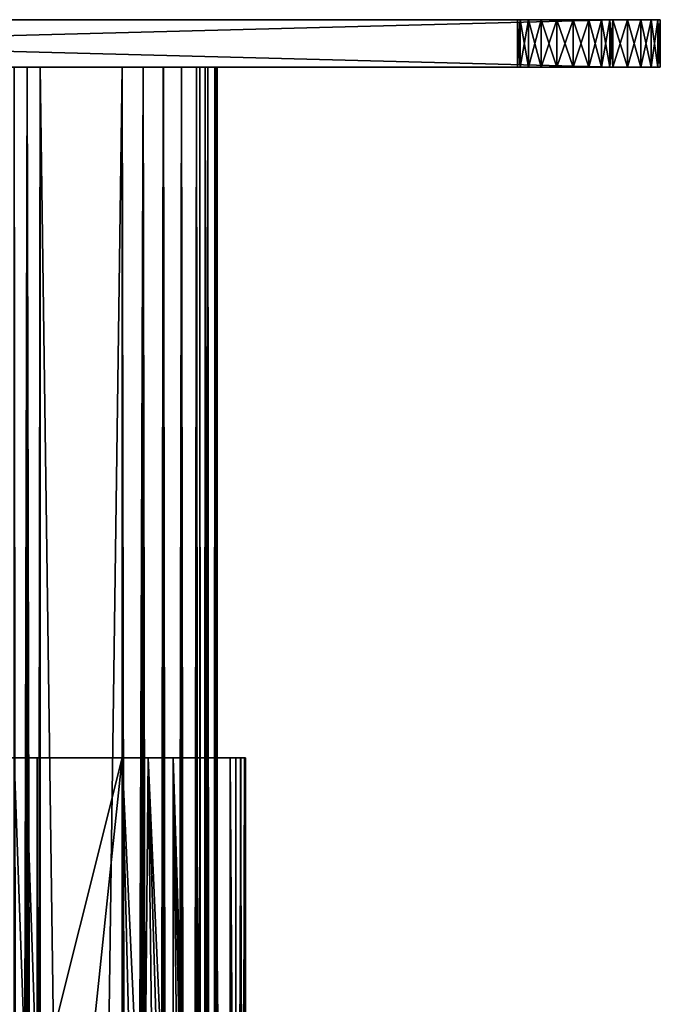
# Model space of a CAD drawing. Extents: x -100 to 100, y -1250 to 5.
# Tile 60 of 60: x 33 to 100, y -98 to 5. Entities that reach past the tile are written whole.
import ezdxf

# ---------------------------------------------------------------- set-up
doc = ezdxf.new("R2010")
doc.units = 0
doc.header["$LTSCALE"] = 65.185185
for name, color, linetype in [('1', 7, 'CONTINUOUS'), ('11', 7, 'CONTINUOUS'), ('12', 7, 'CONTINUOUS'), ('13', 7, 'CONTINUOUS'), ('14', 7, 'CONTINUOUS'), ('15', 7, 'CONTINUOUS'), ('16', 7, 'CONTINUOUS'), ('17', 7, 'CONTINUOUS'), ('18', 7, 'CONTINUOUS'), ('19', 7, 'CONTINUOUS'), ('20', 7, 'CONTINUOUS'), ('21', 7, 'CONTINUOUS'), ('31', 7, 'CONTINUOUS'), ('59', 7, 'CONTINUOUS'), ('64', 7, 'CONTINUOUS'), ('66', 7, 'CONTINUOUS'), ('67', 7, 'CONTINUOUS'), ('69', 7, 'CONTINUOUS'), ('78', 7, 'CONTINUOUS'), ('79', 7, 'CONTINUOUS'), ('80', 7, 'CONTINUOUS'), ('81', 7, 'CONTINUOUS'), ('82', 7, 'CONTINUOUS'), ('83', 7, 'CONTINUOUS'), ('89', 7, 'CONTINUOUS'), ('90', 7, 'CONTINUOUS'), ('91', 7, 'CONTINUOUS'), ('92', 7, 'CONTINUOUS'), ('93', 7, 'CONTINUOUS')]:
    doc.layers.add(name, color=color, linetype=linetype)

msp = doc.modelspace()

# ---------------------------------------------------------------- linework, layer by layer
at = {"layer": '1', "color": 7, "linetype": 'CONTINUOUS'}
for points in [[(33.53, 0, -53.46), (32.17, 0, -53.35), (33.53, 0, 53.46), (33.53, 0, -53.46)], [(33.53, 0, 53.46), (32.17, 0, -53.35), (32.17, 0, 53.35), (33.53, 0, 53.46)], [(34.89, 0, -53.5), (33.53, 0, -53.46), (34.89, 0, 53.5), (34.89, 0, -53.5)], [(34.89, 0, 53.5), (33.53, 0, -53.46), (33.53, 0, 53.46), (34.89, 0, 53.5)], [(43.5, 0, -53.5), (34.89, 0, -53.5), (43.5, 0, 53.5), (43.5, 0, -53.5)], [(43.5, 0, 53.5), (34.89, 0, -53.5), (34.89, 0, 53.5), (43.5, 0, 53.5)], [(45.73, 0, -53.25), (43.5, 0, -53.5), (45.72, 0, 53.25), (45.73, 0, -53.25)], [(45.72, 0, 53.25), (43.5, 0, -53.5), (43.5, 0, 53.5), (45.72, 0, 53.25)], [(47.83, 0, 52.51), (45.73, 0, -53.25), (45.72, 0, 53.25), (47.83, 0, 52.51)], [(47.84, 0, -52.51), (45.73, 0, -53.25), (47.83, 0, 52.51), (47.84, 0, -52.51)], [(49.73, 0, 51.32), (47.84, 0, -52.51), (47.83, 0, 52.51), (49.73, 0, 51.32)], [(49.74, 0, -51.31), (47.84, 0, -52.51), (49.73, 0, 51.32), (49.74, 0, -51.31)], [(51.31, 0, 49.74), (49.74, 0, -51.31), (49.73, 0, 51.32), (51.31, 0, 49.74)], [(51.32, 0, -49.73), (49.74, 0, -51.31), (51.31, 0, 49.74), (51.32, 0, -49.73)], [(51.67, 0, 6.45), (51.32, 0, -49.73), (51.31, 0, 49.74), (51.67, 0, 6.45)], [(52.51, 0, 47.84), (51.67, 0, 6.45), (51.31, 0, 49.74), (52.51, 0, 47.84)], [(52.51, 0, -47.83), (51.32, 0, -49.73), (52.23, 0, -19.33), (52.51, 0, -47.83)], [(52.23, 0, -19.33), (51.32, 0, -49.73), (51.67, 0, -6.45), (52.23, 0, -19.33)], [(51.67, 0, -6.45), (51.32, 0, -49.73), (51.67, 0, 6.45), (51.67, 0, -6.45)], [(52.23, 0, 19.33), (51.67, 0, 6.45), (52.51, 0, 47.84), (52.23, 0, 19.33)], [(53.35, 0, -32.17), (52.51, 0, -47.83), (52.23, 0, -19.33), (53.35, 0, -32.17)], [(53.35, 0, 32.17), (52.23, 0, 19.33), (53.25, 0, 45.73), (53.35, 0, 32.17)], [(53.25, 0, 45.73), (52.23, 0, 19.33), (52.51, 0, 47.84), (53.25, 0, 45.73)], [(53.25, 0, -45.72), (52.51, 0, -47.83), (53.35, 0, -32.17), (53.25, 0, -45.72)], [(53.5, 0, -43.5), (53.25, 0, -45.72), (53.5, 0, -34.89), (53.5, 0, -43.5)], [(53.5, 0, -34.89), (53.25, 0, -45.72), (53.46, 0, -33.53), (53.5, 0, -34.89)], [(53.46, 0, -33.53), (53.25, 0, -45.72), (53.35, 0, -32.17), (53.46, 0, -33.53)], [(53.5, 0, 43.5), (53.35, 0, 32.17), (53.25, 0, 45.73), (53.5, 0, 43.5)], [(53.46, 0, 33.53), (53.35, 0, 32.17), (53.5, 0, 43.5), (53.46, 0, 33.53)], [(53.5, 0, 34.89), (53.46, 0, 33.53), (53.5, 0, 43.5), (53.5, 0, 34.89)]]:
    msp.add_3dface(points, dxfattribs=at)
at = {"layer": '11', "color": 7, "linetype": 'CONTINUOUS'}
for points in [[(33.53, 0, 53.46), (32.17, 0, 53.35), (33.53, -1250, 53.46), (33.53, 0, 53.46)], [(32.17, 0, 53.35), (32.17, -625, 53.35), (33.53, -1250, 53.46), (32.17, 0, 53.35)], [(34.89, 0, 53.5), (33.53, 0, 53.46), (34.89, -625, 53.5), (34.89, 0, 53.5)], [(34.89, -625, 53.5), (33.53, 0, 53.46), (34.89, -1250, 53.5), (34.89, -625, 53.5)], [(34.89, -1250, 53.5), (33.53, 0, 53.46), (33.53, -1250, 53.46), (34.89, -1250, 53.5)]]:
    msp.add_3dface(points, dxfattribs=at)
at = {"layer": '12', "color": 7, "linetype": 'CONTINUOUS'}
for points in [[(43.5, 0, 53.5), (34.89, 0, 53.5), (34.89, -625, 53.5), (43.5, 0, 53.5)], [(43.5, 0, 53.5), (34.89, -625, 53.5), (43.5, -625, 53.5), (43.5, 0, 53.5)]]:
    msp.add_3dface(points, dxfattribs=at)
at = {"layer": '13', "color": 7, "linetype": 'CONTINUOUS'}
for points in [[(45.72, 0, 53.25), (43.5, 0, 53.5), (45.73, -1250, 53.25), (45.72, 0, 53.25)], [(43.5, 0, 53.5), (43.5, -625, 53.5), (45.73, -1250, 53.25), (43.5, 0, 53.5)], [(47.83, 0, 52.51), (45.72, 0, 53.25), (45.73, -1250, 53.25), (47.83, 0, 52.51)], [(47.84, -1250, 52.51), (47.83, 0, 52.51), (45.73, -1250, 53.25), (47.84, -1250, 52.51)], [(49.73, 0, 51.32), (47.83, 0, 52.51), (47.84, -1250, 52.51), (49.73, 0, 51.32)], [(49.74, -1250, 51.31), (49.73, 0, 51.32), (47.84, -1250, 52.51), (49.74, -1250, 51.31)], [(51.31, 0, 49.74), (49.73, 0, 51.32), (49.74, -1250, 51.31), (51.31, 0, 49.74)], [(51.32, -1250, 49.73), (51.31, 0, 49.74), (49.74, -1250, 51.31), (51.32, -1250, 49.73)], [(52.51, 0, 47.84), (51.31, 0, 49.74), (51.32, -1250, 49.73), (52.51, 0, 47.84)], [(52.51, -1250, 47.83), (52.51, 0, 47.84), (51.32, -1250, 49.73), (52.51, -1250, 47.83)], [(53.25, 0, 45.73), (52.51, 0, 47.84), (52.51, -1250, 47.83), (53.25, 0, 45.73)], [(53.25, -1250, 45.72), (53.25, 0, 45.73), (52.51, -1250, 47.83), (53.25, -1250, 45.72)], [(53.5, 0, 43.5), (53.25, 0, 45.73), (53.5, -625, 43.5), (53.5, 0, 43.5)], [(53.5, -625, 43.5), (53.25, 0, 45.73), (53.5, -1250, 43.5), (53.5, -625, 43.5)], [(53.5, -1250, 43.5), (53.25, 0, 45.73), (53.25, -1250, 45.72), (53.5, -1250, 43.5)]]:
    msp.add_3dface(points, dxfattribs=at)
at = {"layer": '14', "color": 7, "linetype": 'CONTINUOUS'}
for points in [[(53.5, 0, 34.89), (53.5, 0, 43.5), (53.5, -625, 43.5), (53.5, 0, 34.89)], [(53.5, 0, 34.89), (53.5, -625, 43.5), (53.5, -625, 34.89), (53.5, 0, 34.89)]]:
    msp.add_3dface(points, dxfattribs=at)
at = {"layer": '15', "color": 7, "linetype": 'CONTINUOUS'}
for points in [[(53.35, 0, 32.17), (53.46, 0, 33.53), (53.35, -625, 32.17), (53.35, 0, 32.17)], [(53.35, -625, 32.17), (53.46, 0, 33.53), (53.35, -1250, 32.17), (53.35, -625, 32.17)], [(53.35, -1250, 32.17), (53.46, 0, 33.53), (53.46, -1250, 33.53), (53.35, -1250, 32.17)], [(53.46, 0, 33.53), (53.5, 0, 34.89), (53.46, -1250, 33.53), (53.46, 0, 33.53)], [(53.5, 0, 34.89), (53.5, -625, 34.89), (53.46, -1250, 33.53), (53.5, 0, 34.89)]]:
    msp.add_3dface(points, dxfattribs=at)
at = {"layer": '16', "color": 7, "linetype": 'CONTINUOUS'}
for points in [[(52.23, 0, -19.33), (51.67, 0, -6.45), (52.23, -1250, -19.33), (52.23, 0, -19.33)], [(51.67, 0, -6.45), (51.67, 0, 6.45), (51.67, -1250, -6.45), (51.67, 0, -6.45)], [(52.23, -1250, -19.33), (51.67, 0, -6.45), (51.67, -1250, -6.45), (52.23, -1250, -19.33)], [(51.67, 0, 6.45), (52.23, 0, 19.33), (51.67, -1250, 6.45), (51.67, 0, 6.45)], [(51.67, -1250, -6.45), (51.67, 0, 6.45), (51.67, -1250, 6.45), (51.67, -1250, -6.45)], [(51.67, -1250, 6.45), (52.23, 0, 19.33), (52.23, -1250, 19.33), (51.67, -1250, 6.45)], [(53.35, 0, -32.17), (52.23, 0, -19.33), (53.35, -625, -32.17), (53.35, 0, -32.17)], [(53.35, -625, -32.17), (52.23, 0, -19.33), (53.35, -1250, -32.17), (53.35, -625, -32.17)], [(53.35, -1250, -32.17), (52.23, 0, -19.33), (52.23, -1250, -19.33), (53.35, -1250, -32.17)], [(52.23, 0, 19.33), (53.35, 0, 32.17), (52.23, -1250, 19.33), (52.23, 0, 19.33)], [(53.35, 0, 32.17), (53.35, -625, 32.17), (52.23, -1250, 19.33), (53.35, 0, 32.17)]]:
    msp.add_3dface(points, dxfattribs=at)
at = {"layer": '17', "color": 7, "linetype": 'CONTINUOUS'}
for points in [[(53.46, 0, -33.53), (53.35, 0, -32.17), (53.46, -1250, -33.53), (53.46, 0, -33.53)], [(53.35, 0, -32.17), (53.35, -625, -32.17), (53.46, -1250, -33.53), (53.35, 0, -32.17)], [(53.5, 0, -34.89), (53.46, 0, -33.53), (53.5, -625, -34.89), (53.5, 0, -34.89)], [(53.5, -625, -34.89), (53.46, 0, -33.53), (53.5, -1250, -34.89), (53.5, -625, -34.89)], [(53.5, -1250, -34.89), (53.46, 0, -33.53), (53.46, -1250, -33.53), (53.5, -1250, -34.89)]]:
    msp.add_3dface(points, dxfattribs=at)
at = {"layer": '18', "color": 7, "linetype": 'CONTINUOUS'}
for points in [[(53.5, 0, -43.5), (53.5, 0, -34.89), (53.5, -625, -34.89), (53.5, 0, -43.5)], [(53.5, 0, -43.5), (53.5, -625, -34.89), (53.5, -625, -43.5), (53.5, 0, -43.5)]]:
    msp.add_3dface(points, dxfattribs=at)
at = {"layer": '19', "color": 7, "linetype": 'CONTINUOUS'}
for points in [[(43.5, 0, -53.5), (45.73, 0, -53.25), (43.5, -625, -53.5), (43.5, 0, -53.5)], [(43.5, -625, -53.5), (45.73, 0, -53.25), (43.5, -1250, -53.5), (43.5, -625, -53.5)], [(43.5, -1250, -53.5), (45.73, 0, -53.25), (45.72, -1250, -53.25), (43.5, -1250, -53.5)], [(45.72, -1250, -53.25), (45.73, 0, -53.25), (47.83, -1250, -52.51), (45.72, -1250, -53.25)], [(45.73, 0, -53.25), (47.84, 0, -52.51), (47.83, -1250, -52.51), (45.73, 0, -53.25)], [(47.83, -1250, -52.51), (47.84, 0, -52.51), (49.73, -1250, -51.32), (47.83, -1250, -52.51)], [(47.84, 0, -52.51), (49.74, 0, -51.31), (49.73, -1250, -51.32), (47.84, 0, -52.51)], [(49.73, -1250, -51.32), (49.74, 0, -51.31), (51.31, -1250, -49.74), (49.73, -1250, -51.32)], [(49.74, 0, -51.31), (51.32, 0, -49.73), (51.31, -1250, -49.74), (49.74, 0, -51.31)], [(51.31, -1250, -49.74), (51.32, 0, -49.73), (52.51, -1250, -47.84), (51.31, -1250, -49.74)], [(51.32, 0, -49.73), (52.51, 0, -47.83), (52.51, -1250, -47.84), (51.32, 0, -49.73)], [(52.51, 0, -47.83), (53.25, 0, -45.72), (53.25, -1250, -45.73), (52.51, 0, -47.83)], [(52.51, -1250, -47.84), (52.51, 0, -47.83), (53.25, -1250, -45.73), (52.51, -1250, -47.84)], [(53.25, 0, -45.72), (53.5, 0, -43.5), (53.25, -1250, -45.73), (53.25, 0, -45.72)], [(53.5, 0, -43.5), (53.5, -625, -43.5), (53.25, -1250, -45.73), (53.5, 0, -43.5)]]:
    msp.add_3dface(points, dxfattribs=at)
at = {"layer": '20', "color": 7, "linetype": 'CONTINUOUS'}
for points in [[(34.89, 0, -53.5), (43.5, 0, -53.5), (43.5, -625, -53.5), (34.89, 0, -53.5)], [(34.89, 0, -53.5), (43.5, -625, -53.5), (34.89, -625, -53.5), (34.89, 0, -53.5)]]:
    msp.add_3dface(points, dxfattribs=at)
at = {"layer": '21', "color": 7, "linetype": 'CONTINUOUS'}
for points in [[(32.17, 0, -53.35), (33.53, 0, -53.46), (32.17, -625, -53.35), (32.17, 0, -53.35)], [(32.17, -625, -53.35), (33.53, 0, -53.46), (32.17, -1250, -53.35), (32.17, -625, -53.35)], [(32.17, -1250, -53.35), (33.53, 0, -53.46), (33.53, -1250, -53.46), (32.17, -1250, -53.35)], [(33.53, 0, -53.46), (34.89, 0, -53.5), (33.53, -1250, -53.46), (33.53, 0, -53.46)], [(34.89, 0, -53.5), (34.89, -625, -53.5), (33.53, -1250, -53.46), (34.89, 0, -53.5)]]:
    msp.add_3dface(points, dxfattribs=at)
at = {"layer": '31', "color": 7, "linetype": 'CONTINUOUS'}
for points in [[(43.5, -117.45, 58), (44.67, -119.73, 57.95), (43.5, -72.5, 58), (43.5, -117.45, 58)], [(44.67, -119.73, 57.95), (45.8, -122.21, 57.79), (43.5, -72.5, 58), (44.67, -119.73, 57.95)], [(43.5, -72.5, 58), (45.8, -122.21, 57.79), (46.25, -72.5, 57.71), (43.5, -72.5, 58)], [(45.8, -122.21, 57.79), (46.89, -124.87, 57.55), (46.25, -72.5, 57.71), (45.8, -122.21, 57.79)], [(46.89, -124.87, 57.55), (47.9, -127.71, 57.23), (46.25, -72.5, 57.71), (46.89, -124.87, 57.55)], [(47.9, -127.71, 57.23), (48.82, -130.75, 56.86), (46.25, -72.5, 57.71), (47.9, -127.71, 57.23)], [(46.25, -72.5, 57.71), (48.82, -130.75, 56.86), (48.87, -72.5, 56.84), (46.25, -72.5, 57.71)], [(48.82, -130.75, 56.86), (49.61, -133.88, 56.48), (48.87, -72.5, 56.84), (48.82, -130.75, 56.86)], [(49.61, -133.88, 56.48), (50.27, -137.1, 56.1), (48.87, -72.5, 56.84), (49.61, -133.88, 56.48)], [(50.27, -137.1, 56.1), (50.78, -140.36, 55.77), (48.87, -72.5, 56.84), (50.27, -137.1, 56.1)], [(50.78, -140.36, 55.77), (51.14, -143.66, 55.52), (48.87, -72.5, 56.84), (50.78, -140.36, 55.77)], [(48.87, -72.5, 56.84), (51.14, -143.66, 55.52), (51.24, -72.5, 55.45), (48.87, -72.5, 56.84)], [(51.14, -143.66, 55.52), (51.35, -147.03, 55.36), (51.24, -72.5, 55.45), (51.14, -143.66, 55.52)], [(51.35, -147.03, 55.36), (51.41, -150.4, 55.31), (51.24, -72.5, 55.45), (51.35, -147.03, 55.36)], [(51.41, -150.4, 55.31), (53.26, -227.5, 53.58), (51.24, -72.5, 55.45), (51.41, -150.4, 55.31)], [(51.24, -72.5, 55.45), (53.26, -227.5, 53.58), (53.26, -72.5, 53.58), (51.24, -72.5, 55.45)], [(53.26, -227.5, 53.58), (54.85, -227.5, 51.33), (53.26, -72.5, 53.58), (53.26, -227.5, 53.58)], [(53.26, -72.5, 53.58), (54.85, -227.5, 51.33), (54.85, -72.5, 51.33), (53.26, -72.5, 53.58)], [(54.85, -227.5, 51.33), (55.93, -227.5, 48.8), (54.85, -72.5, 51.33), (54.85, -227.5, 51.33)], [(54.85, -72.5, 51.33), (55.93, -227.5, 48.8), (55.93, -72.5, 48.8), (54.85, -72.5, 51.33)], [(55.93, -227.5, 48.8), (56.45, -227.5, 46.08), (55.93, -72.5, 48.8), (55.93, -227.5, 48.8)], [(55.93, -72.5, 48.8), (56.45, -227.5, 46.08), (56.45, -72.5, 46.08), (55.93, -72.5, 48.8)]]:
    msp.add_3dface(points, dxfattribs=at)
at = {"layer": '59', "color": 7, "linetype": 'CONTINUOUS'}
for points in [[(32.18, -72.5, 57.89), (32.18, -105.91, 57.89), (33.39, -106.97, 57.97), (32.18, -72.5, 57.89)], [(33.39, -72.5, 57.97), (32.18, -72.5, 57.89), (33.39, -106.97, 57.97), (33.39, -72.5, 57.97)], [(34.6, -108.12, 58), (34.6, -72.5, 58), (33.39, -72.5, 57.97), (34.6, -108.12, 58)], [(34.6, -108.12, 58), (33.39, -72.5, 57.97), (33.39, -106.97, 57.97), (34.6, -108.12, 58)]]:
    msp.add_3dface(points, dxfattribs=at)
at = {"layer": '64', "color": 7, "linetype": 'CONTINUOUS'}
for points in [[(43.5, -72.5, 58), (34.6, -72.5, 58), (34.6, -108.12, 58), (43.5, -72.5, 58)], [(39.33, -112.52, 58), (43.5, -72.5, 58), (34.6, -108.12, 58), (39.33, -112.52, 58)], [(43.5, -117.45, 58), (43.5, -72.5, 58), (39.33, -112.52, 58), (43.5, -117.45, 58)]]:
    msp.add_3dface(points, dxfattribs=at)
at = {"layer": '66', "color": 7, "linetype": 'CONTINUOUS'}
for points in [[(55.46, -227.5, 45), (55.46, -72.5, 45), (55.98, -72.5, 45.15), (55.46, -227.5, 45)], [(55.98, -227.5, 45.15), (55.46, -227.5, 45), (55.98, -72.5, 45.15), (55.98, -227.5, 45.15)], [(56.35, -227.5, 45.55), (55.98, -227.5, 45.15), (56.35, -72.5, 45.55), (56.35, -227.5, 45.55)], [(55.98, -227.5, 45.15), (55.98, -72.5, 45.15), (56.35, -72.5, 45.55), (55.98, -227.5, 45.15)], [(56.45, -227.5, 46.08), (56.35, -227.5, 45.55), (56.45, -72.5, 46.08), (56.45, -227.5, 46.08)], [(56.45, -72.5, 46.08), (56.35, -227.5, 45.55), (56.35, -72.5, 45.55), (56.45, -72.5, 46.08)]]:
    msp.add_3dface(points, dxfattribs=at)
at = {"layer": '67', "color": 7, "linetype": 'CONTINUOUS'}
for points in [[(55.46, -72.5, 45), (-55.46, -72.5, 45), (54.85, -72.5, 51.33), (55.46, -72.5, 45)], [(-55.46, -72.5, 45), (43.5, -72.5, 58), (46.25, -72.5, 57.71), (-55.46, -72.5, 45)], [(43.5, -72.5, 58), (-55.46, -72.5, 45), (34.6, -72.5, 58), (43.5, -72.5, 58)], [(-55.46, -72.5, 45), (46.25, -72.5, 57.71), (48.87, -72.5, 56.84), (-55.46, -72.5, 45)], [(-55.46, -72.5, 45), (48.87, -72.5, 56.84), (51.24, -72.5, 55.45), (-55.46, -72.5, 45)], [(-55.46, -72.5, 45), (51.24, -72.5, 55.45), (53.26, -72.5, 53.58), (-55.46, -72.5, 45)], [(-55.46, -72.5, 45), (53.26, -72.5, 53.58), (54.85, -72.5, 51.33), (-55.46, -72.5, 45)], [(34.6, -72.5, 58), (-55.46, -72.5, 45), (33.39, -72.5, 57.97), (34.6, -72.5, 58)], [(-55.46, -72.5, 45), (32.18, -72.5, 57.89), (33.39, -72.5, 57.97), (-55.46, -72.5, 45)], [(55.46, -72.5, 45), (54.85, -72.5, 51.33), (55.93, -72.5, 48.8), (55.46, -72.5, 45)], [(55.46, -72.5, 45), (55.93, -72.5, 48.8), (55.98, -72.5, 45.15), (55.46, -72.5, 45)], [(55.93, -72.5, 48.8), (56.45, -72.5, 46.08), (55.98, -72.5, 45.15), (55.93, -72.5, 48.8)], [(55.98, -72.5, 45.15), (56.45, -72.5, 46.08), (56.35, -72.5, 45.55), (55.98, -72.5, 45.15)]]:
    msp.add_3dface(points, dxfattribs=at)
at = {"layer": '69', "color": 7, "linetype": 'CONTINUOUS'}
for points in [[(-55.46, -227.5, 45), (-55.46, -72.5, 45), (55.46, -227.5, 45), (-55.46, -227.5, 45)], [(55.46, -227.5, 45), (-55.46, -72.5, 45), (55.46, -72.5, 45), (55.46, -227.5, 45)]]:
    msp.add_3dface(points, dxfattribs=at)
at = {"layer": '78', "color": 7, "linetype": 'CONTINUOUS'}
for points in [[(-100, 0, -95), (-99.75, 0, -96.55), (100, 0, -95), (-100, 0, -95)], [(-100, 0, -95), (100, 0, -95), (89.14, 0, -94.93), (-100, 0, -95)], [(-100, 0, -95), (89.14, 0, -94.93), (-90.86, 0, -94.93), (-100, 0, -95)], [(-99.75, 0, 96.55), (-100, 0, 95), (99.75, 0, 96.55), (-99.75, 0, 96.55)], [(99.75, 0, 96.55), (-100, 0, 95), (100, 0, 95), (99.75, 0, 96.55)], [(100, 0, 95), (-100, 0, 95), (-89.14, 0, 94.93), (100, 0, 95)], [(-99.75, 0, -96.55), (-99.04, 0, -97.94), (99.75, 0, -96.55), (-99.75, 0, -96.55)], [(100, 0, -95), (-99.75, 0, -96.55), (99.75, 0, -96.55), (100, 0, -95)], [(-99.04, 0, 97.94), (-99.75, 0, 96.55), (99.04, 0, 97.94), (-99.04, 0, 97.94)], [(99.04, 0, 97.94), (-99.75, 0, 96.55), (99.75, 0, 96.55), (99.04, 0, 97.94)], [(-99.04, 0, -97.94), (-97.94, 0, -99.04), (99.04, 0, -97.94), (-99.04, 0, -97.94)], [(99.75, 0, -96.55), (-99.04, 0, -97.94), (99.04, 0, -97.94), (99.75, 0, -96.55)], [(-97.94, 0, 99.04), (-99.04, 0, 97.94), (97.94, 0, 99.04), (-97.94, 0, 99.04)], [(97.94, 0, 99.04), (-99.04, 0, 97.94), (99.04, 0, 97.94), (97.94, 0, 99.04)], [(-97.94, 0, -99.04), (-96.55, 0, -99.75), (97.94, 0, -99.04), (-97.94, 0, -99.04)], [(99.04, 0, -97.94), (-97.94, 0, -99.04), (97.94, 0, -99.04), (99.04, 0, -97.94)], [(-96.55, 0, 99.75), (-97.94, 0, 99.04), (96.55, 0, 99.75), (-96.55, 0, 99.75)], [(96.55, 0, 99.75), (-97.94, 0, 99.04), (97.94, 0, 99.04), (96.55, 0, 99.75)], [(-96.55, 0, -99.75), (-95, 0, -100), (96.55, 0, -99.75), (-96.55, 0, -99.75)], [(97.94, 0, -99.04), (-96.55, 0, -99.75), (96.55, 0, -99.75), (97.94, 0, -99.04)], [(-95, 0, 100), (-96.55, 0, 99.75), (95, 0, 100), (-95, 0, 100)], [(95, 0, 100), (-96.55, 0, 99.75), (96.55, 0, 99.75), (95, 0, 100)], [(96.55, 0, -99.75), (-95, 0, -100), (95, 0, -100), (96.55, 0, -99.75)], [(-90.86, 0, 85.07), (-93.83, 0, -86.78), (89.14, 0, 85.07), (-90.86, 0, 85.07)], [(-93.83, 0, -86.78), (-92.5, 0, -85.67), (89.14, 0, 85.07), (-93.83, 0, -86.78)], [(-92.5, 0, -85.67), (-90.87, 0, -85.08), (89.14, 0, 85.07), (-92.5, 0, -85.67)], [(-90.87, 0, -85.08), (-89.14, 0, -85.07), (89.14, 0, 85.07), (-90.87, 0, -85.08)], [(-90.86, 0, -94.93), (89.14, 0, -94.93), (-89.13, 0, -94.92), (-90.86, 0, -94.93)], [(-89.13, 0, 85.08), (-90.86, 0, 85.07), (89.14, 0, 85.07), (-89.13, 0, 85.08)], [(100, 0, 95), (-89.14, 0, 94.93), (90.86, 0, 94.93), (100, 0, 95)], [(89.13, 0, -85.08), (90.86, 0, -85.07), (-89.14, 0, -85.07), (89.13, 0, -85.08)], [(-89.14, 0, -85.07), (90.86, 0, -85.07), (93.83, 0, 86.78), (-89.14, 0, -85.07)], [(-87.51, 0, -85.67), (89.13, 0, -85.08), (-89.14, 0, -85.07), (-87.51, 0, -85.67)], [(-89.14, 0, 94.93), (-87.51, 0, 94.33), (89.13, 0, 94.92), (-89.14, 0, 94.93)], [(90.86, 0, 94.93), (-89.14, 0, 94.93), (89.13, 0, 94.92), (90.86, 0, 94.93)], [(89.14, 0, 85.07), (-89.14, 0, -85.07), (90.87, 0, 85.08), (89.14, 0, 85.07)], [(90.87, 0, 85.08), (-89.14, 0, -85.07), (92.5, 0, 85.67), (90.87, 0, 85.08)], [(92.5, 0, 85.67), (-89.14, 0, -85.07), (93.83, 0, 86.78), (92.5, 0, 85.67)], [(89.14, 0, -94.93), (87.51, 0, -94.33), (-89.13, 0, -94.92), (89.14, 0, -94.93)], [(-89.13, 0, -94.92), (87.51, 0, -94.33), (-87.5, 0, -94.33), (-89.13, 0, -94.92)], [(-87.5, 0, 85.67), (-89.13, 0, 85.08), (87.51, 0, 85.67), (-87.5, 0, 85.67)], [(87.51, 0, 85.67), (-89.13, 0, 85.08), (89.14, 0, 85.07), (87.51, 0, 85.67)], [(87.5, 0, -85.67), (89.13, 0, -85.08), (-87.51, 0, -85.67), (87.5, 0, -85.67)], [(-86.17, 0, -86.79), (87.5, 0, -85.67), (-87.51, 0, -85.67), (-86.17, 0, -86.79)], [(-87.51, 0, 94.33), (-86.17, 0, 93.21), (87.5, 0, 94.33), (-87.51, 0, 94.33)], [(89.13, 0, 94.92), (-87.51, 0, 94.33), (87.5, 0, 94.33), (89.13, 0, 94.92)], [(87.51, 0, -94.33), (86.17, 0, -93.21), (-87.5, 0, -94.33), (87.51, 0, -94.33)], [(-87.5, 0, -94.33), (86.17, 0, -93.21), (-86.17, 0, -93.22), (-87.5, 0, -94.33)], [(-86.17, 0, 86.78), (-87.5, 0, 85.67), (86.17, 0, 86.79), (-86.17, 0, 86.78)], [(86.17, 0, 86.79), (-87.5, 0, 85.67), (87.51, 0, 85.67), (86.17, 0, 86.79)], [(-86.17, 0, -93.22), (86.17, 0, -93.21), (-85.3, 0, -91.72), (-86.17, 0, -93.22)], [(86.17, 0, -86.78), (87.5, 0, -85.67), (-86.17, 0, -86.79), (86.17, 0, -86.78)], [(85.3, 0, -88.28), (86.17, 0, -86.78), (-86.17, 0, -86.79), (85.3, 0, -88.28)], [(-85.3, 0, -88.29), (85.3, 0, -88.28), (-86.17, 0, -86.79), (-85.3, 0, -88.29)], [(-85.3, 0, 88.28), (-86.17, 0, 86.78), (86.17, 0, 86.79), (-85.3, 0, 88.28)], [(-86.17, 0, 93.21), (-85.3, 0, 91.71), (85.3, 0, 91.72), (-86.17, 0, 93.21)], [(87.5, 0, 94.33), (-86.17, 0, 93.21), (86.17, 0, 93.22), (87.5, 0, 94.33)], [(86.17, 0, 93.22), (-86.17, 0, 93.21), (85.3, 0, 91.72), (86.17, 0, 93.22)], [(85.3, 0, -91.71), (85, 0, -90), (-85.3, 0, -91.72), (85.3, 0, -91.71)], [(-85.3, 0, -91.72), (85, 0, -90), (-85, 0, -90), (-85.3, 0, -91.72)], [(86.17, 0, -93.21), (85.3, 0, -91.71), (-85.3, 0, -91.72), (86.17, 0, -93.21)], [(-85, 0, -90), (85.3, 0, -88.28), (-85.3, 0, -88.29), (-85, 0, -90)], [(-85, 0, 90), (-85.3, 0, 88.28), (85, 0, 90), (-85, 0, 90)], [(85, 0, 90), (-85.3, 0, 88.28), (85.3, 0, 88.29), (85, 0, 90)], [(85.3, 0, 88.29), (-85.3, 0, 88.28), (86.17, 0, 86.79), (85.3, 0, 88.29)], [(-85.3, 0, 91.71), (-85, 0, 90), (85.3, 0, 91.72), (-85.3, 0, 91.71)], [(85, 0, -90), (85.3, 0, -88.28), (-85, 0, -90), (85, 0, -90)], [(-85, 0, 90), (85, 0, 90), (85.3, 0, 91.72), (-85, 0, 90)], [(89.14, 0, -94.93), (100, 0, -95), (90.87, 0, -94.92), (89.14, 0, -94.93)], [(92.49, 0, -85.67), (100, 0, 95), (90.86, 0, -85.07), (92.49, 0, -85.67)], [(90.86, 0, -85.07), (100, 0, 95), (93.83, 0, 86.78), (90.86, 0, -85.07)], [(92.49, 0, 94.33), (100, 0, 95), (90.86, 0, 94.93), (92.49, 0, 94.33)], [(90.87, 0, -94.92), (100, 0, -95), (92.5, 0, -94.33), (90.87, 0, -94.92)], [(93.83, 0, -86.79), (100, 0, 95), (92.49, 0, -85.67), (93.83, 0, -86.79)], [(93.83, 0, 93.21), (100, 0, 95), (92.49, 0, 94.33), (93.83, 0, 93.21)], [(92.5, 0, -94.33), (100, 0, -95), (93.83, 0, -93.22), (92.5, 0, -94.33)], [(94.7, 0, -88.29), (100, 0, 95), (93.83, 0, -86.79), (94.7, 0, -88.29)], [(93.83, 0, 86.78), (100, 0, 95), (94.7, 0, 88.28), (93.83, 0, 86.78)], [(94.7, 0, 91.71), (100, 0, 95), (93.83, 0, 93.21), (94.7, 0, 91.71)], [(93.83, 0, -93.22), (100, 0, -95), (94.7, 0, -91.72), (93.83, 0, -93.22)], [(95, 0, -90), (100, 0, 95), (94.7, 0, -88.29), (95, 0, -90)], [(94.7, 0, 88.28), (100, 0, 95), (95, 0, 90), (94.7, 0, 88.28)], [(95, 0, 90), (100, 0, 95), (94.7, 0, 91.71), (95, 0, 90)], [(94.7, 0, -91.72), (100, 0, -95), (95, 0, -90), (94.7, 0, -91.72)], [(100, 0, -95), (100, 0, 95), (95, 0, -90), (100, 0, -95)]]:
    msp.add_3dface(points, dxfattribs=at)
at = {"layer": '79', "color": 7, "linetype": 'CONTINUOUS'}
for points in [[(85, 0, 90), (85.3, 0, 88.29), (85, 5, 90), (85, 0, 90)], [(85.3, 0, 88.29), (85.3, 5, 88.28), (85, 5, 90), (85.3, 0, 88.29)], [(85.3, 0, 88.29), (86.17, 0, 86.79), (85.3, 5, 88.28), (85.3, 0, 88.29)], [(86.17, 0, 86.79), (86.17, 5, 86.78), (85.3, 5, 88.28), (86.17, 0, 86.79)], [(86.17, 0, 86.79), (87.51, 0, 85.67), (86.17, 5, 86.78), (86.17, 0, 86.79)], [(87.51, 0, 85.67), (87.5, 5, 85.67), (86.17, 5, 86.78), (87.51, 0, 85.67)], [(87.51, 0, 85.67), (89.13, 5, 85.08), (87.5, 5, 85.67), (87.51, 0, 85.67)], [(87.51, 0, 85.67), (89.14, 0, 85.07), (89.13, 5, 85.08), (87.51, 0, 85.67)], [(89.14, 0, 85.07), (90.86, 5, 85.07), (89.13, 5, 85.08), (89.14, 0, 85.07)], [(89.14, 0, 85.07), (90.87, 0, 85.08), (90.86, 5, 85.07), (89.14, 0, 85.07)], [(90.87, 0, 85.08), (92.49, 5, 85.67), (90.86, 5, 85.07), (90.87, 0, 85.08)], [(90.87, 0, 85.08), (92.5, 0, 85.67), (92.49, 5, 85.67), (90.87, 0, 85.08)], [(92.5, 0, 85.67), (93.83, 0, 86.78), (92.49, 5, 85.67), (92.5, 0, 85.67)], [(93.83, 0, 86.78), (93.83, 5, 86.79), (92.49, 5, 85.67), (93.83, 0, 86.78)], [(93.83, 0, 86.78), (94.7, 0, 88.28), (93.83, 5, 86.79), (93.83, 0, 86.78)], [(94.7, 0, 88.28), (94.7, 5, 88.29), (93.83, 5, 86.79), (94.7, 0, 88.28)], [(94.7, 0, 88.28), (95, 0, 90), (94.7, 5, 88.29), (94.7, 0, 88.28)], [(95, 0, 90), (95, 5, 90), (94.7, 5, 88.29), (95, 0, 90)]]:
    msp.add_3dface(points, dxfattribs=at)
at = {"layer": '80', "color": 7, "linetype": 'CONTINUOUS'}
for points in [[(85.3, 0, 91.72), (85, 0, 90), (85.3, 5, 91.71), (85.3, 0, 91.72)], [(85, 0, 90), (85, 5, 90), (85.3, 5, 91.71), (85, 0, 90)], [(86.17, 0, 93.22), (85.3, 0, 91.72), (86.17, 5, 93.21), (86.17, 0, 93.22)], [(85.3, 0, 91.72), (85.3, 5, 91.71), (86.17, 5, 93.21), (85.3, 0, 91.72)], [(87.5, 0, 94.33), (86.17, 0, 93.22), (87.51, 5, 94.33), (87.5, 0, 94.33)], [(86.17, 0, 93.22), (86.17, 5, 93.21), (87.51, 5, 94.33), (86.17, 0, 93.22)], [(89.13, 0, 94.92), (87.5, 0, 94.33), (87.51, 5, 94.33), (89.13, 0, 94.92)], [(89.13, 0, 94.92), (87.51, 5, 94.33), (89.14, 5, 94.93), (89.13, 0, 94.92)], [(90.86, 0, 94.93), (89.13, 0, 94.92), (89.14, 5, 94.93), (90.86, 0, 94.93)], [(90.86, 0, 94.93), (89.14, 5, 94.93), (90.87, 5, 94.92), (90.86, 0, 94.93)], [(92.49, 0, 94.33), (90.86, 0, 94.93), (90.87, 5, 94.92), (92.49, 0, 94.33)], [(92.49, 0, 94.33), (90.87, 5, 94.92), (92.5, 5, 94.33), (92.49, 0, 94.33)], [(93.83, 0, 93.21), (92.49, 0, 94.33), (93.83, 5, 93.22), (93.83, 0, 93.21)], [(92.49, 0, 94.33), (92.5, 5, 94.33), (93.83, 5, 93.22), (92.49, 0, 94.33)], [(94.7, 0, 91.71), (93.83, 0, 93.21), (94.7, 5, 91.72), (94.7, 0, 91.71)], [(93.83, 0, 93.21), (93.83, 5, 93.22), (94.7, 5, 91.72), (93.83, 0, 93.21)], [(95, 0, 90), (94.7, 0, 91.71), (95, 5, 90), (95, 0, 90)], [(95, 5, 90), (94.7, 0, 91.71), (94.7, 5, 91.72), (95, 5, 90)]]:
    msp.add_3dface(points, dxfattribs=at)
at = {"layer": '81', "color": 7, "linetype": 'CONTINUOUS'}
for points in [[(-99.75, 5, -96.55), (-100, 5, -95), (99.75, 5, -96.55), (-99.75, 5, -96.55)], [(-100, 5, -95), (100, 5, -95), (99.75, 5, -96.55), (-100, 5, -95)], [(100, 5, -95), (-100, 5, -95), (-89.14, 5, -94.93), (100, 5, -95)], [(100, 5, 95), (-100, 5, 95), (-99.75, 5, 96.55), (100, 5, 95)], [(-100, 5, 95), (100, 5, 95), (89.14, 5, 94.93), (-100, 5, 95)], [(-90.86, 5, 94.93), (-100, 5, 95), (89.14, 5, 94.93), (-90.86, 5, 94.93)], [(-99.04, 5, -97.94), (-99.75, 5, -96.55), (99.04, 5, -97.94), (-99.04, 5, -97.94)], [(-99.75, 5, -96.55), (99.75, 5, -96.55), (99.04, 5, -97.94), (-99.75, 5, -96.55)], [(99.75, 5, 96.55), (100, 5, 95), (-99.75, 5, 96.55), (99.75, 5, 96.55)], [(99.75, 5, 96.55), (-99.75, 5, 96.55), (-99.04, 5, 97.94), (99.75, 5, 96.55)], [(-97.94, 5, -99.04), (-99.04, 5, -97.94), (97.94, 5, -99.04), (-97.94, 5, -99.04)], [(-99.04, 5, -97.94), (99.04, 5, -97.94), (97.94, 5, -99.04), (-99.04, 5, -97.94)], [(99.04, 5, 97.94), (99.75, 5, 96.55), (-99.04, 5, 97.94), (99.04, 5, 97.94)], [(99.04, 5, 97.94), (-99.04, 5, 97.94), (-97.94, 5, 99.04), (99.04, 5, 97.94)], [(-96.55, 5, -99.75), (-97.94, 5, -99.04), (96.55, 5, -99.75), (-96.55, 5, -99.75)], [(-97.94, 5, -99.04), (97.94, 5, -99.04), (96.55, 5, -99.75), (-97.94, 5, -99.04)], [(97.94, 5, 99.04), (99.04, 5, 97.94), (-97.94, 5, 99.04), (97.94, 5, 99.04)], [(97.94, 5, 99.04), (-97.94, 5, 99.04), (-96.55, 5, 99.75), (97.94, 5, 99.04)], [(-95, 5, -100), (-96.55, 5, -99.75), (95, 5, -100), (-95, 5, -100)], [(95, 5, -100), (-96.55, 5, -99.75), (96.55, 5, -99.75), (95, 5, -100)], [(96.55, 5, 99.75), (97.94, 5, 99.04), (-96.55, 5, 99.75), (96.55, 5, 99.75)], [(-95, 5, 100), (96.55, 5, 99.75), (-96.55, 5, 99.75), (-95, 5, 100)], [(95, 5, 100), (96.55, 5, 99.75), (-95, 5, 100), (95, 5, 100)], [(-92.5, 5, 85.67), (89.14, 5, -85.07), (-93.83, 5, 86.78), (-92.5, 5, 85.67)], [(-93.83, 5, 86.78), (89.14, 5, -85.07), (-90.86, 5, -85.07), (-93.83, 5, 86.78)], [(-90.87, 5, 85.08), (89.14, 5, -85.07), (-92.5, 5, 85.67), (-90.87, 5, 85.08)], [(-89.14, 5, 85.07), (89.14, 5, -85.07), (-90.87, 5, 85.08), (-89.14, 5, 85.07)], [(-90.86, 5, -85.07), (89.14, 5, -85.07), (-89.13, 5, -85.08), (-90.86, 5, -85.07)], [(-89.13, 5, 94.92), (-90.86, 5, 94.93), (89.14, 5, 94.93), (-89.13, 5, 94.92)], [(90.86, 5, -94.93), (100, 5, -95), (-89.14, 5, -94.93), (90.86, 5, -94.93)], [(89.13, 5, -94.92), (90.86, 5, -94.93), (-89.14, 5, -94.93), (89.13, 5, -94.92)], [(-87.51, 5, -94.33), (89.13, 5, -94.92), (-89.14, 5, -94.93), (-87.51, 5, -94.33)], [(90.87, 5, -85.08), (89.14, 5, -85.07), (-89.14, 5, 85.07), (90.87, 5, -85.08)], [(92.5, 5, -85.67), (90.87, 5, -85.08), (-89.14, 5, 85.07), (92.5, 5, -85.67)], [(93.83, 5, -86.78), (92.5, 5, -85.67), (-89.14, 5, 85.07), (93.83, 5, -86.78)], [(93.83, 5, -86.78), (-89.14, 5, 85.07), (90.86, 5, 85.07), (93.83, 5, -86.78)], [(-89.14, 5, 85.07), (-87.51, 5, 85.67), (89.13, 5, 85.08), (-89.14, 5, 85.07)], [(90.86, 5, 85.07), (-89.14, 5, 85.07), (89.13, 5, 85.08), (90.86, 5, 85.07)], [(89.14, 5, -85.07), (87.51, 5, -85.67), (-89.13, 5, -85.08), (89.14, 5, -85.07)], [(-89.13, 5, -85.08), (87.51, 5, -85.67), (-87.5, 5, -85.67), (-89.13, 5, -85.08)], [(-87.5, 5, 94.33), (-89.13, 5, 94.92), (87.51, 5, 94.33), (-87.5, 5, 94.33)], [(87.51, 5, 94.33), (-89.13, 5, 94.92), (89.14, 5, 94.93), (87.51, 5, 94.33)], [(87.5, 5, -94.33), (89.13, 5, -94.92), (-87.51, 5, -94.33), (87.5, 5, -94.33)], [(-86.17, 5, -93.21), (87.5, 5, -94.33), (-87.51, 5, -94.33), (-86.17, 5, -93.21)], [(-87.51, 5, 85.67), (-86.17, 5, 86.79), (87.5, 5, 85.67), (-87.51, 5, 85.67)], [(89.13, 5, 85.08), (-87.51, 5, 85.67), (87.5, 5, 85.67), (89.13, 5, 85.08)], [(87.51, 5, -85.67), (86.17, 5, -86.79), (-87.5, 5, -85.67), (87.51, 5, -85.67)], [(-87.5, 5, -85.67), (86.17, 5, -86.79), (-86.17, 5, -86.78), (-87.5, 5, -85.67)], [(-86.17, 5, 93.22), (-87.5, 5, 94.33), (86.17, 5, 93.21), (-86.17, 5, 93.22)], [(86.17, 5, 93.21), (-87.5, 5, 94.33), (87.51, 5, 94.33), (86.17, 5, 93.21)], [(86.17, 5, -93.22), (87.5, 5, -94.33), (-86.17, 5, -93.21), (86.17, 5, -93.22)], [(85.3, 5, -91.72), (86.17, 5, -93.22), (-86.17, 5, -93.21), (85.3, 5, -91.72)], [(-85.3, 5, -91.71), (85.3, 5, -91.72), (-86.17, 5, -93.21), (-85.3, 5, -91.71)], [(-86.17, 5, -86.78), (86.17, 5, -86.79), (-85.3, 5, -88.28), (-86.17, 5, -86.78)], [(-86.17, 5, 86.79), (-85.3, 5, 88.29), (85.3, 5, 88.28), (-86.17, 5, 86.79)], [(87.5, 5, 85.67), (-86.17, 5, 86.79), (86.17, 5, 86.78), (87.5, 5, 85.67)], [(86.17, 5, 86.78), (-86.17, 5, 86.79), (85.3, 5, 88.28), (86.17, 5, 86.78)], [(-85.3, 5, 91.72), (-86.17, 5, 93.22), (86.17, 5, 93.21), (-85.3, 5, 91.72)], [(-85, 5, -90), (85.3, 5, -91.72), (-85.3, 5, -91.71), (-85, 5, -90)], [(85.3, 5, -88.29), (85, 5, -90), (-85.3, 5, -88.28), (85.3, 5, -88.29)], [(85, 5, -90), (-85, 5, -90), (-85.3, 5, -88.28), (85, 5, -90)], [(86.17, 5, -86.79), (85.3, 5, -88.29), (-85.3, 5, -88.28), (86.17, 5, -86.79)], [(-85.3, 5, 88.29), (-85, 5, 90), (85.3, 5, 88.28), (-85.3, 5, 88.29)], [(-85, 5, 90), (-85.3, 5, 91.72), (85, 5, 90), (-85, 5, 90)], [(85, 5, 90), (-85.3, 5, 91.72), (85.3, 5, 91.71), (85, 5, 90)], [(85.3, 5, 91.71), (-85.3, 5, 91.72), (86.17, 5, 93.21), (85.3, 5, 91.71)], [(85, 5, -90), (85.3, 5, -91.72), (-85, 5, -90), (85, 5, -90)], [(85.3, 5, 88.28), (-85, 5, 90), (85, 5, 90), (85.3, 5, 88.28)], [(89.14, 5, 94.93), (100, 5, 95), (90.87, 5, 94.92), (89.14, 5, 94.93)], [(92.49, 5, -94.33), (100, 5, -95), (90.86, 5, -94.93), (92.49, 5, -94.33)], [(100, 5, -95), (93.83, 5, -86.78), (90.86, 5, 85.07), (100, 5, -95)], [(92.49, 5, 85.67), (100, 5, -95), (90.86, 5, 85.07), (92.49, 5, 85.67)], [(90.87, 5, 94.92), (100, 5, 95), (92.5, 5, 94.33), (90.87, 5, 94.92)], [(93.83, 5, -93.21), (100, 5, -95), (92.49, 5, -94.33), (93.83, 5, -93.21)], [(93.83, 5, 86.79), (100, 5, -95), (92.49, 5, 85.67), (93.83, 5, 86.79)], [(92.5, 5, 94.33), (100, 5, 95), (93.83, 5, 93.22), (92.5, 5, 94.33)], [(94.7, 5, -91.71), (100, 5, -95), (93.83, 5, -93.21), (94.7, 5, -91.71)], [(93.83, 5, -86.78), (100, 5, -95), (94.7, 5, -88.28), (93.83, 5, -86.78)], [(94.7, 5, 88.29), (100, 5, -95), (93.83, 5, 86.79), (94.7, 5, 88.29)], [(93.83, 5, 93.22), (100, 5, 95), (94.7, 5, 91.72), (93.83, 5, 93.22)], [(95, 5, -90), (100, 5, -95), (94.7, 5, -91.71), (95, 5, -90)], [(100, 5, -95), (95, 5, -90), (94.7, 5, -88.28), (100, 5, -95)], [(95, 5, 90), (100, 5, -95), (94.7, 5, 88.29), (95, 5, 90)], [(100, 5, 95), (95, 5, 90), (94.7, 5, 91.72), (100, 5, 95)], [(100, 5, 95), (100, 5, -95), (95, 5, 90), (100, 5, 95)]]:
    msp.add_3dface(points, dxfattribs=at)
at = {"layer": '82', "color": 7, "linetype": 'CONTINUOUS'}
for points in [[(85, 0, -90), (85.3, 0, -91.71), (85, 5, -90), (85, 0, -90)], [(85.3, 0, -91.71), (85.3, 5, -91.72), (85, 5, -90), (85.3, 0, -91.71)], [(85.3, 0, -91.71), (86.17, 0, -93.21), (85.3, 5, -91.72), (85.3, 0, -91.71)], [(86.17, 0, -93.21), (86.17, 5, -93.22), (85.3, 5, -91.72), (86.17, 0, -93.21)], [(86.17, 0, -93.21), (87.51, 0, -94.33), (86.17, 5, -93.22), (86.17, 0, -93.21)], [(87.51, 0, -94.33), (87.5, 5, -94.33), (86.17, 5, -93.22), (87.51, 0, -94.33)], [(87.51, 0, -94.33), (89.13, 5, -94.92), (87.5, 5, -94.33), (87.51, 0, -94.33)], [(87.51, 0, -94.33), (89.14, 0, -94.93), (89.13, 5, -94.92), (87.51, 0, -94.33)], [(89.14, 0, -94.93), (90.86, 5, -94.93), (89.13, 5, -94.92), (89.14, 0, -94.93)], [(89.14, 0, -94.93), (90.87, 0, -94.92), (90.86, 5, -94.93), (89.14, 0, -94.93)], [(90.87, 0, -94.92), (92.49, 5, -94.33), (90.86, 5, -94.93), (90.87, 0, -94.92)], [(90.87, 0, -94.92), (92.5, 0, -94.33), (92.49, 5, -94.33), (90.87, 0, -94.92)], [(92.5, 0, -94.33), (93.83, 0, -93.22), (92.49, 5, -94.33), (92.5, 0, -94.33)], [(93.83, 0, -93.22), (93.83, 5, -93.21), (92.49, 5, -94.33), (93.83, 0, -93.22)], [(93.83, 0, -93.22), (94.7, 0, -91.72), (93.83, 5, -93.21), (93.83, 0, -93.22)], [(94.7, 0, -91.72), (94.7, 5, -91.71), (93.83, 5, -93.21), (94.7, 0, -91.72)], [(94.7, 0, -91.72), (95, 0, -90), (94.7, 5, -91.71), (94.7, 0, -91.72)], [(95, 0, -90), (95, 5, -90), (94.7, 5, -91.71), (95, 0, -90)]]:
    msp.add_3dface(points, dxfattribs=at)
at = {"layer": '83', "color": 7, "linetype": 'CONTINUOUS'}
for points in [[(85.3, 0, -88.28), (85, 0, -90), (85.3, 5, -88.29), (85.3, 0, -88.28)], [(85, 0, -90), (85, 5, -90), (85.3, 5, -88.29), (85, 0, -90)], [(86.17, 0, -86.78), (85.3, 0, -88.28), (86.17, 5, -86.79), (86.17, 0, -86.78)], [(85.3, 0, -88.28), (85.3, 5, -88.29), (86.17, 5, -86.79), (85.3, 0, -88.28)], [(87.5, 0, -85.67), (86.17, 0, -86.78), (87.51, 5, -85.67), (87.5, 0, -85.67)], [(86.17, 0, -86.78), (86.17, 5, -86.79), (87.51, 5, -85.67), (86.17, 0, -86.78)], [(89.13, 0, -85.08), (87.5, 0, -85.67), (87.51, 5, -85.67), (89.13, 0, -85.08)], [(89.13, 0, -85.08), (87.51, 5, -85.67), (89.14, 5, -85.07), (89.13, 0, -85.08)], [(90.86, 0, -85.07), (89.13, 0, -85.08), (89.14, 5, -85.07), (90.86, 0, -85.07)], [(90.86, 0, -85.07), (89.14, 5, -85.07), (90.87, 5, -85.08), (90.86, 0, -85.07)], [(92.49, 0, -85.67), (90.86, 0, -85.07), (90.87, 5, -85.08), (92.49, 0, -85.67)], [(92.49, 0, -85.67), (90.87, 5, -85.08), (92.5, 5, -85.67), (92.49, 0, -85.67)], [(93.83, 0, -86.79), (92.49, 0, -85.67), (93.83, 5, -86.78), (93.83, 0, -86.79)], [(92.49, 0, -85.67), (92.5, 5, -85.67), (93.83, 5, -86.78), (92.49, 0, -85.67)], [(94.7, 0, -88.29), (93.83, 0, -86.79), (94.7, 5, -88.28), (94.7, 0, -88.29)], [(93.83, 0, -86.79), (93.83, 5, -86.78), (94.7, 5, -88.28), (93.83, 0, -86.79)], [(95, 0, -90), (94.7, 0, -88.29), (95, 5, -90), (95, 0, -90)], [(95, 5, -90), (94.7, 0, -88.29), (94.7, 5, -88.28), (95, 5, -90)]]:
    msp.add_3dface(points, dxfattribs=at)
at = {"layer": '89', "color": 7, "linetype": 'CONTINUOUS'}
for points in [[(95, 0, -100), (-95, 0, -100), (95, 5, -100), (95, 0, -100)], [(-95, 0, -100), (-95, 5, -100), (95, 5, -100), (-95, 0, -100)]]:
    msp.add_3dface(points, dxfattribs=at)
at = {"layer": '90', "color": 7, "linetype": 'CONTINUOUS'}
for points in [[(96.55, 0, -99.75), (95, 0, -100), (96.55, 5, -99.75), (96.55, 0, -99.75)], [(95, 0, -100), (95, 5, -100), (96.55, 5, -99.75), (95, 0, -100)], [(97.94, 0, -99.04), (96.55, 0, -99.75), (97.94, 5, -99.04), (97.94, 0, -99.04)], [(97.94, 5, -99.04), (96.55, 0, -99.75), (96.55, 5, -99.75), (97.94, 5, -99.04)], [(99.04, 0, -97.94), (97.94, 0, -99.04), (99.04, 5, -97.94), (99.04, 0, -97.94)], [(99.04, 5, -97.94), (97.94, 0, -99.04), (97.94, 5, -99.04), (99.04, 5, -97.94)], [(99.75, 0, -96.55), (99.04, 0, -97.94), (99.75, 5, -96.55), (99.75, 0, -96.55)], [(99.75, 5, -96.55), (99.04, 0, -97.94), (99.04, 5, -97.94), (99.75, 5, -96.55)], [(100, 0, -95), (99.75, 0, -96.55), (100, 5, -95), (100, 0, -95)], [(100, 5, -95), (99.75, 0, -96.55), (99.75, 5, -96.55), (100, 5, -95)]]:
    msp.add_3dface(points, dxfattribs=at)
at = {"layer": '91', "color": 7, "linetype": 'CONTINUOUS'}
for points in [[(100, 0, 95), (100, 0, -95), (100, 5, 95), (100, 0, 95)], [(100, 0, -95), (100, 5, -95), (100, 5, 95), (100, 0, -95)]]:
    msp.add_3dface(points, dxfattribs=at)
at = {"layer": '92', "color": 7, "linetype": 'CONTINUOUS'}
for points in [[(95, 0, 100), (96.55, 0, 99.75), (95, 5, 100), (95, 0, 100)], [(95, 5, 100), (96.55, 0, 99.75), (96.55, 5, 99.75), (95, 5, 100)], [(96.55, 0, 99.75), (97.94, 0, 99.04), (96.55, 5, 99.75), (96.55, 0, 99.75)], [(96.55, 5, 99.75), (97.94, 0, 99.04), (97.94, 5, 99.04), (96.55, 5, 99.75)], [(97.94, 0, 99.04), (99.04, 0, 97.94), (97.94, 5, 99.04), (97.94, 0, 99.04)], [(97.94, 5, 99.04), (99.04, 0, 97.94), (99.04, 5, 97.94), (97.94, 5, 99.04)], [(99.04, 0, 97.94), (99.75, 0, 96.55), (99.04, 5, 97.94), (99.04, 0, 97.94)], [(99.04, 5, 97.94), (99.75, 0, 96.55), (99.75, 5, 96.55), (99.04, 5, 97.94)], [(99.75, 0, 96.55), (100, 0, 95), (99.75, 5, 96.55), (99.75, 0, 96.55)], [(100, 0, 95), (100, 5, 95), (99.75, 5, 96.55), (100, 0, 95)]]:
    msp.add_3dface(points, dxfattribs=at)
at = {"layer": '93', "color": 7, "linetype": 'CONTINUOUS'}
for points in [[(-95, 0, 100), (95, 0, 100), (-95, 5, 100), (-95, 0, 100)], [(95, 0, 100), (95, 5, 100), (-95, 5, 100), (95, 0, 100)]]:
    msp.add_3dface(points, dxfattribs=at)

doc.saveas('drawing.dxf')
